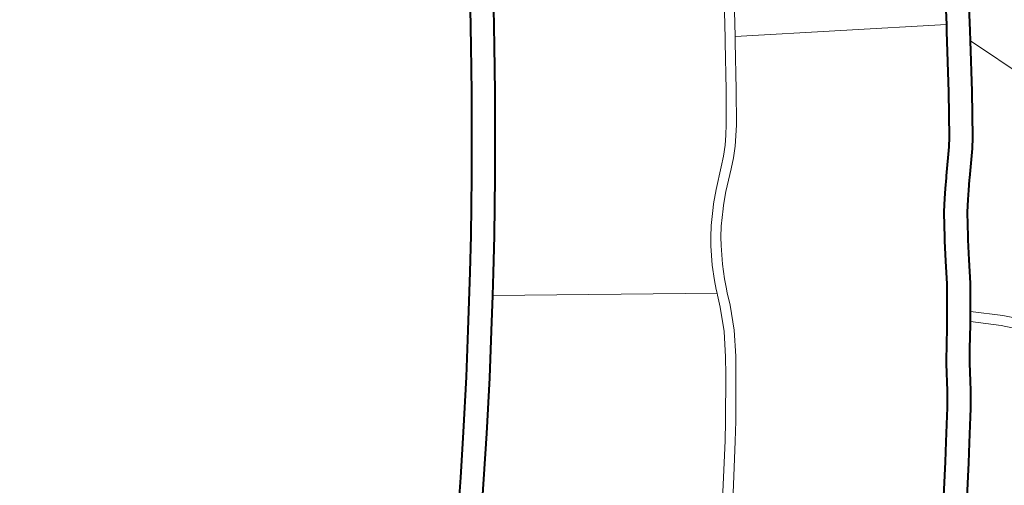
# Model space of a CAD drawing. Header units: metres. Extents: x 148691 to 149199, y 486355 to 486958.
# Tile 32 of 93: x 149116.16 to 149130.73, y 486484.51 to 486491.4. Entities that reach past the tile are written whole.
import ezdxf

# ---------------------------------------------------------------- set-up
doc = ezdxf.new("R2010")
doc.units = ezdxf.units.M
doc.header["$MEASUREMENT"] = 0
for name, color, linetype, lineweight in [('WVB-alg-onderhoek', 7, 'Continuous', 30), ('WVB-pen-brm-dik 018', 6, 'Continuous', 13), ('WVB-pen-dik 035', 1, 'Continuous', 40), ('WVB-raster-60%', 253, 'Continuous', 30)]:
    doc.layers.add(name, color=color, linetype=linetype, lineweight=lineweight)

# ---------------------------------------------------------------- blocks, each defined once
blk = doc.blocks.new('INZET')
at = {"layer": 'WVB-pen-brm-dik 018'}
for p, q in [((-0.049729, -0.113795), (-0.043214, -0.110306)), ((-0.043214, -0.110306), (-0.049729, -0.113795)), ((-0.051741, -0.112833), (-0.049995, -0.113665)), ((-0.050486, -0.114206), (-0.052038, -0.113467)), ((-0.049995, -0.113665), (-0.049729, -0.113795)), ((-0.049729, -0.113795), (-0.048383, -0.114457)), ((-0.053094, -0.119898), (-0.050486, -0.114206)), ((-0.050486, -0.114206), (-0.053094, -0.119898)), ((-0.050299, -0.114295), (-0.050486, -0.114206)), ((-0.048695, -0.115084), (-0.050299, -0.114295)), ((-0.048383, -0.114457), (-0.047168, -0.115069)), ((-0.047504, -0.115684), (-0.048695, -0.115084)), ((-0.047168, -0.115069), (-0.046889, -0.115235)), ((-0.046889, -0.115235), (-0.046154, -0.115709)), ((-0.047257, -0.11583), (-0.047504, -0.115684)), ((-0.046535, -0.116296), (-0.047257, -0.11583)), ((-0.046154, -0.115709), (-0.046102, -0.115743)), ((-0.046102, -0.115743), (-0.045848, -0.115907)), ((-0.045848, -0.115907), (-0.04561, -0.116054)), ((-0.04561, -0.116054), (-0.045286, -0.11624)), ((-0.045286, -0.11624), (-0.045188, -0.116293)), ((-0.041632, -0.116177), (-0.0421, -0.116738)), ((-0.0421, -0.116738), (-0.041632, -0.116177)), ((-0.046483, -0.11633), (-0.046535, -0.116296)), ((-0.046222, -0.1165), (-0.046483, -0.11633)), ((-0.045967, -0.116656), (-0.046222, -0.1165)), ((-0.045188, -0.116293), (-0.045047, -0.116363)), ((-0.045047, -0.116363), (-0.044558, -0.116609)), ((-0.041861, -0.116919), (-0.041404, -0.116372)), ((-0.041404, -0.116372), (-0.041861, -0.116919)), ((-0.045628, -0.116851), (-0.045967, -0.116656)), ((-0.045512, -0.116915), (-0.045628, -0.116851)), ((-0.044558, -0.116609), (-0.044021, -0.116858)), ((-0.044021, -0.116858), (-0.043393, -0.117141)), ((-0.0421, -0.116738), (-0.042653, -0.117536)), ((-0.042653, -0.117536), (-0.0421, -0.116738)), ((-0.045359, -0.11699), (-0.045512, -0.116915)), ((-0.044862, -0.11724), (-0.045359, -0.11699)), ((-0.043393, -0.117141), (-0.042683, -0.11752)), ((-0.042386, -0.117678), (-0.041861, -0.116919)), ((-0.041861, -0.116919), (-0.042386, -0.117678)), ((-0.044312, -0.117495), (-0.044862, -0.11724)), ((-0.043701, -0.11777), (-0.044312, -0.117495)), ((-0.042683, -0.11752), (-0.042653, -0.117536)), ((-0.042653, -0.117536), (-0.042386, -0.117678)), ((-0.042386, -0.117678), (-0.042312, -0.117718)), ((-0.042312, -0.117718), (-0.041682, -0.118063)), ((-0.043013, -0.118137), (-0.043701, -0.11777)), ((-0.042648, -0.118332), (-0.043013, -0.118137)), ((-0.041682, -0.118063), (-0.041475, -0.118178)), ((-0.041475, -0.118178), (-0.041302, -0.118266)), ((-0.041302, -0.118266), (-0.041072, -0.118379)), ((-0.042021, -0.118675), (-0.042648, -0.118332)), ((-0.041072, -0.118379), (-0.040823, -0.1185)), ((-0.040823, -0.1185), (-0.040588, -0.11861)), ((-0.040588, -0.11861), (-0.04011, -0.118867)), ((-0.041803, -0.118797), (-0.042021, -0.118675)), ((-0.041614, -0.118892), (-0.041803, -0.118797)), ((-0.041379, -0.119008), (-0.041614, -0.118892)), ((-0.04011, -0.118867), (-0.039898, -0.118987)), ((-0.054911, -0.118992), (-0.053094, -0.119898)), ((-0.053094, -0.119898), (-0.054911, -0.118992)), ((-0.041124, -0.119132), (-0.041379, -0.119008)), ((-0.040902, -0.119236), (-0.041124, -0.119132)), ((-0.039898, -0.118987), (-0.039227, -0.11937)), ((-0.053181, -0.120189), (-0.055045, -0.119261)), ((-0.055045, -0.119261), (-0.053181, -0.120189)), ((-0.040449, -0.11948), (-0.040902, -0.119236)), ((-0.040244, -0.119596), (-0.040449, -0.11948)), ((-0.039227, -0.11937), (-0.038717, -0.119665)), ((-0.039576, -0.119977), (-0.040244, -0.119596)), ((-0.038717, -0.119665), (-0.037836, -0.120184)), ((-0.053048, -0.119921), (-0.053094, -0.119898)), ((-0.053094, -0.119898), (-0.053048, -0.119921)), ((-0.05294, -0.119974), (-0.053048, -0.119921)), ((-0.053048, -0.119921), (-0.05294, -0.119974)), ((-0.051689, -0.120605), (-0.05294, -0.119974)), ((-0.05294, -0.119974), (-0.051689, -0.120605)), ((-0.03907, -0.12027), (-0.039576, -0.119977)), ((-0.053074, -0.120243), (-0.053181, -0.120189)), ((-0.053181, -0.120189), (-0.053074, -0.120243)), ((-0.051824, -0.120872), (-0.053074, -0.120243)), ((-0.053074, -0.120243), (-0.051824, -0.120872)), ((-0.038191, -0.120787), (-0.03907, -0.12027)), ((-0.050768, -0.121084), (-0.051689, -0.120605)), ((-0.051689, -0.120605), (-0.050768, -0.121084)), ((-0.050912, -0.121347), (-0.051824, -0.120872)), ((-0.051824, -0.120872), (-0.050912, -0.121347)), ((-0.050486, -0.121248), (-0.050768, -0.121084)), ((-0.050768, -0.121084), (-0.050486, -0.121248)), ((-0.050642, -0.121504), (-0.050912, -0.121347)), ((-0.050912, -0.121347), (-0.050642, -0.121504)), ((-0.050394, -0.121663), (-0.050642, -0.121504)), ((-0.050642, -0.121504), (-0.050394, -0.121663)), ((-0.050224, -0.121416), (-0.050486, -0.121248)), ((-0.050486, -0.121248), (-0.050224, -0.121416)), ((-0.049943, -0.121621), (-0.050224, -0.121416)), ((-0.050224, -0.121416), (-0.049943, -0.121621)), ((-0.050126, -0.121859), (-0.050394, -0.121663)), ((-0.050394, -0.121663), (-0.050126, -0.121859)), ((-0.049682, -0.12183), (-0.049943, -0.121621)), ((-0.049943, -0.121621), (-0.049682, -0.12183)), ((-0.049874, -0.122061), (-0.050126, -0.121859)), ((-0.050126, -0.121859), (-0.049874, -0.122061)), ((-0.049359, -0.122509), (-0.049874, -0.122061)), ((-0.049874, -0.122061), (-0.049359, -0.122509)), ((-0.049168, -0.122278), (-0.049682, -0.12183)), ((-0.049682, -0.12183), (-0.049168, -0.122278)), ((-0.048839, -0.122534), (-0.049168, -0.122278)), ((-0.049168, -0.122278), (-0.048839, -0.122534)), ((-0.049016, -0.122777), (-0.049359, -0.122509)), ((-0.049359, -0.122509), (-0.049016, -0.122777)), ((-0.048756, -0.122591), (-0.048839, -0.122534)), ((-0.048839, -0.122534), (-0.048756, -0.122591)), ((-0.048323, -0.122882), (-0.048756, -0.122591)), ((-0.048756, -0.122591), (-0.048323, -0.122882)), ((-0.048923, -0.122839), (-0.049016, -0.122777)), ((-0.049016, -0.122777), (-0.048923, -0.122839)), ((-0.048481, -0.123138), (-0.048923, -0.122839)), ((-0.048923, -0.122839), (-0.048481, -0.123138)), ((-0.04804, -0.123041), (-0.048323, -0.122882)), ((-0.048323, -0.122882), (-0.04804, -0.123041)), ((-0.048181, -0.123305), (-0.048481, -0.123138)), ((-0.048481, -0.123138), (-0.048181, -0.123305)), ((-0.047825, -0.123152), (-0.04804, -0.123041)), ((-0.04804, -0.123041), (-0.047825, -0.123152)), ((-0.047314, -0.123377), (-0.047825, -0.123152)), ((-0.047825, -0.123152), (-0.047314, -0.123377)), ((-0.047954, -0.123422), (-0.048181, -0.123305)), ((-0.048181, -0.123305), (-0.047954, -0.123422)), ((-0.047427, -0.123655), (-0.047954, -0.123422)), ((-0.047954, -0.123422), (-0.047427, -0.123655)), ((-0.046904, -0.123527), (-0.047314, -0.123377)), ((-0.047314, -0.123377), (-0.046904, -0.123527)), ((-0.046659, -0.123597), (-0.046904, -0.123527)), ((-0.046904, -0.123527), (-0.046659, -0.123597)), ((-0.046997, -0.123812), (-0.047427, -0.123655)), ((-0.047427, -0.123655), (-0.046997, -0.123812)), ((-0.046742, -0.123885), (-0.046997, -0.123812)), ((-0.046997, -0.123812), (-0.046742, -0.123885)), ((-0.046496, -0.123644), (-0.046659, -0.123597)), ((-0.046659, -0.123597), (-0.046496, -0.123644)), ((-0.046133, -0.12374), (-0.046496, -0.123644)), ((-0.046496, -0.123644), (-0.046133, -0.12374)), ((-0.045424, -0.123982), (-0.046133, -0.12374)), ((-0.046133, -0.12374), (-0.045424, -0.123982)), ((-0.049668, -0.129817), (-0.046633, -0.123916)), ((-0.046633, -0.123916), (-0.049668, -0.129817)), ((-0.046633, -0.123916), (-0.046742, -0.123885)), ((-0.046742, -0.123885), (-0.046633, -0.123916)), ((-0.046633, -0.123916), (-0.046576, -0.123933)), ((-0.046576, -0.123933), (-0.046633, -0.123916)), ((-0.046576, -0.123933), (-0.04622, -0.124027)), ((-0.04622, -0.124027), (-0.046576, -0.123933)), ((-0.04622, -0.124027), (-0.045534, -0.124261)), ((-0.045534, -0.124261), (-0.04622, -0.124027)), ((-0.044721, -0.124298), (-0.045424, -0.123982)), ((-0.045424, -0.123982), (-0.044721, -0.124298)), ((-0.045534, -0.124261), (-0.044851, -0.124568)), ((-0.044851, -0.124568), (-0.045534, -0.124261)), ((-0.044234, -0.124549), (-0.044721, -0.124298)), ((-0.044721, -0.124298), (-0.044234, -0.124549)), ((-0.044851, -0.124568), (-0.044374, -0.124815)), ((-0.044374, -0.124815), (-0.044851, -0.124568)), ((-0.043025, -0.125194), (-0.044234, -0.124549)), ((-0.044234, -0.124549), (-0.043025, -0.125194)), ((-0.044374, -0.124815), (-0.043169, -0.125458)), ((-0.043169, -0.125458), (-0.044374, -0.124815)), ((-0.042511, -0.125482), (-0.043025, -0.125194)), ((-0.043025, -0.125194), (-0.042511, -0.125482)), ((-0.043169, -0.125458), (-0.04266, -0.125743)), ((-0.04266, -0.125743), (-0.043169, -0.125458)), ((-0.04139, -0.126134), (-0.042511, -0.125482)), ((-0.042511, -0.125482), (-0.04139, -0.126134)), ((-0.057168, -0.125826), (-0.056182, -0.126325)), ((-0.04266, -0.125743), (-0.04154, -0.126394)), ((-0.04154, -0.126394), (-0.04266, -0.125743)), ((-0.039473, -0.127268), (-0.04139, -0.126134)), ((-0.04139, -0.126134), (-0.039473, -0.127268)), ((-0.056498, -0.126949), (-0.05748, -0.126453)), ((-0.056182, -0.126325), (-0.054947, -0.12695)), ((-0.04154, -0.126394), (-0.039621, -0.127529)), ((-0.039621, -0.127529), (-0.04154, -0.126394)), ((-0.055269, -0.127572), (-0.056498, -0.126949)), ((-0.054947, -0.12695), (-0.053859, -0.127527)), ((-0.054187, -0.128146), (-0.055269, -0.127572)), ((-0.053859, -0.127527), (-0.052739, -0.128122)), ((-0.053069, -0.128739), (-0.054187, -0.128146)), ((-0.052739, -0.128122), (-0.051203, -0.12895)), ((-0.05154, -0.129563), (-0.053069, -0.128739)), ((-0.051203, -0.12895), (-0.050251, -0.129484)), ((-0.050596, -0.130093), (-0.05154, -0.129563)), ((-0.050251, -0.129484), (-0.049668, -0.129817)), ((-0.049668, -0.129817), (-0.048759, -0.130338)), ((-0.049108, -0.130945), (-0.050596, -0.130093)), ((-0.048759, -0.130338), (-0.047552, -0.131037)), ((-0.047908, -0.13164), (-0.049108, -0.130945)), ((-0.047552, -0.131037), (-0.046142, -0.131884)), ((-0.046502, -0.132485), (-0.047908, -0.13164)), ((-0.046142, -0.131884), (-0.044986, -0.132585)), ((-0.045352, -0.133182), (-0.046502, -0.132485)), ((-0.044986, -0.132585), (-0.043577, -0.133458)), ((-0.043946, -0.134053), (-0.045352, -0.133182))]:
    blk.add_line(p, q, dxfattribs=at)
at = {"layer": 'WVB-pen-dik 035', "flags": 128}
for points in [[(-0.049729, -0.113795), (-0.049995, -0.113665), (-0.051741, -0.112833), (-0.053298, -0.112117), (-0.05479, -0.111456)], [(-0.055073, -0.112096), (-0.053586, -0.112755), (-0.052038, -0.113467), (-0.050486, -0.114206)], [(-0.046102, -0.115743), (-0.046154, -0.115709), (-0.046889, -0.115235), (-0.047168, -0.115069), (-0.048383, -0.114457), (-0.049729, -0.113795)], [(-0.050486, -0.114206), (-0.050299, -0.114295), (-0.048695, -0.115084), (-0.047504, -0.115684), (-0.047257, -0.11583), (-0.046535, -0.116296), (-0.046483, -0.11633)], [(-0.042683, -0.11752), (-0.043393, -0.117141), (-0.044021, -0.116858), (-0.044558, -0.116609), (-0.045047, -0.116363), (-0.045188, -0.116293), (-0.045286, -0.11624), (-0.04561, -0.116054), (-0.045848, -0.115907), (-0.046102, -0.115743)], [(-0.046483, -0.11633), (-0.046222, -0.1165), (-0.045967, -0.116656), (-0.045628, -0.116851), (-0.045512, -0.116915), (-0.045359, -0.11699), (-0.044862, -0.11724), (-0.044312, -0.117495), (-0.043701, -0.11777), (-0.043013, -0.118137)], [(-0.05748, -0.126453), (-0.056498, -0.126949), (-0.055269, -0.127572), (-0.054187, -0.128146), (-0.053069, -0.128739), (-0.05154, -0.129563), (-0.050596, -0.130093), (-0.049108, -0.130945), (-0.047908, -0.13164), (-0.046502, -0.132485)], [(-0.042653, -0.117536), (-0.042683, -0.11752)], [(-0.042386, -0.117678), (-0.042653, -0.117536)], [(-0.042312, -0.117718), (-0.042386, -0.117678)], [(-0.032559, -0.123455), (-0.032652, -0.123397), (-0.033851, -0.122638), (-0.034863, -0.121997), (-0.036139, -0.121206), (-0.037152, -0.120587), (-0.037836, -0.120184), (-0.038717, -0.119665), (-0.039227, -0.11937), (-0.039898, -0.118987), (-0.04011, -0.118867), (-0.040588, -0.11861), (-0.040823, -0.1185), (-0.041072, -0.118379), (-0.041302, -0.118266), (-0.041475, -0.118178), (-0.041682, -0.118063), (-0.042312, -0.117718)], [(-0.043013, -0.118137), (-0.042648, -0.118332)], [(-0.042648, -0.118332), (-0.042021, -0.118675), (-0.041803, -0.118797), (-0.041614, -0.118892), (-0.041379, -0.119008), (-0.041124, -0.119132), (-0.040902, -0.119236), (-0.040449, -0.11948), (-0.040244, -0.119596), (-0.039576, -0.119977), (-0.03907, -0.12027), (-0.038191, -0.120787), (-0.037512, -0.121187), (-0.036506, -0.121802), (-0.035234, -0.12259), (-0.034225, -0.12323), (-0.033026, -0.123988), (-0.032227, -0.124494)], [(-0.049668, -0.129817), (-0.050251, -0.129484), (-0.051203, -0.12895), (-0.052739, -0.128122), (-0.053859, -0.127527), (-0.054947, -0.12695), (-0.056182, -0.126325), (-0.057168, -0.125826), (-0.058335, -0.125258), (-0.059403, -0.12474), (-0.060426, -0.124272), (-0.061798, -0.123623), (-0.062596, -0.123261)], [(-0.046142, -0.131884), (-0.047552, -0.131037), (-0.048759, -0.130338), (-0.049668, -0.129817)], [(-0.039547, -0.136053), (-0.039858, -0.135846), (-0.041305, -0.134893), (-0.04233, -0.134232), (-0.043577, -0.133458), (-0.044986, -0.132585), (-0.046142, -0.131884)], [(-0.046502, -0.132485), (-0.045352, -0.133182), (-0.043946, -0.134053), (-0.042705, -0.134824), (-0.041687, -0.135479), (-0.040244, -0.136429), (-0.039109, -0.137187), (-0.03802, -0.13793), (-0.036925, -0.138699), (-0.035829, -0.139466), (-0.034551, -0.140388), (-0.033112, -0.141452), (-0.032659, -0.141804), (-0.031313, -0.142834), (-0.029953, -0.143878), (-0.029433, -0.144275), (-0.028518, -0.144996), (-0.028468, -0.145035)]]:
    blk.add_lwpolyline(points, dxfattribs=at)

msp = doc.modelspace()

# ---------------------------------------------------------------- linework, layer by layer
at = {"layer": 'WVB-alg-onderhoek', "lineweight": 40, "ltscale": 500}
msp.add_3dface([(148700.488, 486813.029), (148938.261, 486361.848), (149192.16, 486495.653), (148954.388, 486946.834)], dxfattribs=at)

# ---------------------------------------------------------------- block references
at = {"layer": 'WVB-raster-60%', "xscale": 500, "yscale": 500, "zscale": 500, "rotation": 297.8247840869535}
msp.add_blockref('INZET', (149192.16, 486495.653), dxfattribs=at)

doc.saveas('drawing.dxf')
